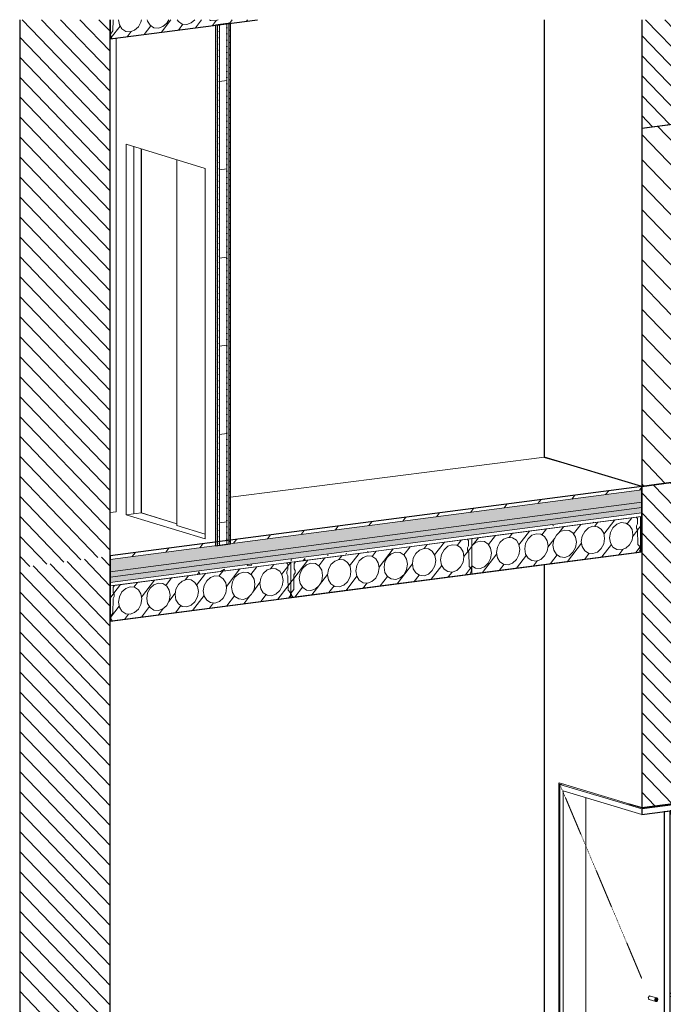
# Model space of a CAD drawing. Header units: millimetres. Extents: x -7937 to 93799, y -5691 to 12696.
# Tile 3 of 67: x -3502 to 71, y -1397 to 4071. Entities that reach past the tile are written whole.
import ezdxf

# ---------------------------------------------------------------- set-up
doc = ezdxf.new("R2010")
doc.units = ezdxf.units.MM
doc.linetypes.add('EST_Dash_1_1_', pattern=[2, 1, -1])
for name, color, linetype, lineweight in [('A-DOOR', 7, 'Continuous', 9), ('A-DOOR-FRAM', 7, 'Continuous', 25), ('A-FLOR-MCUT', 7, 'Continuous', 5)]:
    doc.layers.add(name, color=color, linetype=linetype, lineweight=lineweight)
for name, color, linetype, lineweight, true_color in [('A-FLOR', 7, 'Continuous', 9, 0x7f7f7f), ('A-FLOR-PATT', 7, 'Continuous', 9, 0x7f7f7f), ('A-WALL', 7, 'Continuous', 9, 0x7f7f7f), ('A-WALL-PATT', 7, 'Continuous', 9, 0x7f7f7f), ('I-WALL', 7, 'Continuous', 9, 0x7f7f7f), ('S-BEAM', 7, 'Continuous', 9, 0x7f7f7f)]:
    doc.layers.add(name, color=color, linetype=linetype, lineweight=lineweight, true_color=true_color)
pattern_1 = [(52.476, (-47678.174, 8089.318), (0.000476, 34.642252), [24.28, -24.28])]
pattern_2 = [(90, (1781.17, 1645.08), (-83.658, -10.947), [48.992, -48.992]), (270, (1823, 1699.54), (83.658, 10.947), [48.992, -48.992]), (7.455, (1839.73, 1726.23), (-8e-05, 97.9832), [4.219, -80.153]), (187.455, (1764.44, 1716.38), (8e-05, -97.9832), [4.219, -80.153]), (155.546, (1772.806, 1712.573), (-83.658, 87.03594), [9.19, -174.615]), (133.866, (1776.99, 1708.22), (-0.0003, -97.9832), [6.036, -114.687]), (106.468, (1781.172, 1694.07), (-0.00064, -97.98365), [14.755, -280.353]), (254.657, (1827.184, 1714.79), (0.00092, -97.98346), [15.808, -300.357]), (232.476, (1831.367, 1720.235), (0.0002, -97.983), [6.867, -130.481]), (215.621, (1839.733, 1726.23), (-83.6575, -108.9313), [10.291, -195.537]), (106.468, (1785.355, 1630.93), (-0.00064, -97.98365), [14.755, -280.353]), (133.866, (1789.54, 1626.58), (-0.0003, -97.9832), [6.036, -114.687]), (155.546, (1797.904, 1622.773), (-83.658, 87.03594), [9.19, -174.615]), (187.455, (1806.27, 1623.87), (8e-05, -97.9832), [8.437, -75.934]), (74.657, (1818.818, 1635.308), (0.00092, -97.98346), [15.808, -300.357]), (52.476, (1814.635, 1629.86), (0.0002, -97.983), [6.867, -130.481]), (35.621, (1806.27, 1623.867), (250.97326, 130.82635), [10.291, -195.537])]
pattern_3 = [(52.476, (-47678.174, 8089.32), (-47.32482, 49.23507), [])]

# ---------------------------------------------------------------- blocks, each defined once
blk = doc.blocks.new('Est_SU - SU-14-1000x2100 mm-4449633-KUNST 3D LÕIGE 01')
at = {"layer": 'A-DOOR', "linetype": 'EST_Dash_1_1_', "lineweight": 5, "true_color": 0x808080}
for points in [[(31.4, -1381.2), (35.4, -1380.2), (38.6, -1377.1), (39.8, -1375), (39.8, -1365.9), (37.1, -1362.7), (33.4, -1361.5), (29.4, -1362.6), (26.1, -1365.7), (25, -1367.8), (25, -1376.9), (27.6, -1380.1), (29.4, -1380.9)], [(151.8, -1365.5), (155.8, -1364.4), (159.1, -1361.3), (161, -1356.9), (159.1, -1348.3), (155.8, -1346.1), (151.8, -1346), (148.1, -1348.2), (145.4, -1352), (144.7, -1354.3), (146.6, -1362.9), (149.9, -1365.2)]]:
    blk.add_hatch(color=8, dxfattribs=at).paths.add_polyline_path(points, flags=0)
at = {"layer": 'A-DOOR', "color": 8, "linetype": 'EST_Dash_1_1_', "lineweight": 5, "true_color": 0x808080}
for p, q in [((-507, -166.5), (-48.8, -1252.2)), ((-48.8, -1504.6), (-483.8, -2223.3))]:
    blk.add_line(p, q, dxfattribs=at)
at = {"layer": 'A-DOOR'}
for p, q in [((-358.9, -250.2), (-358.9, -2206.7)), ((76.7, -328.9), (72.2, -327.6)), ((104, -323.4), (108.5, -324.8)), ((-358.9, -2206.7), (76.7, -2337.6))]:
    blk.add_line(p, q, dxfattribs=at)
at = {"layer": 'A-DOOR', "lineweight": 25}
for p, q in [((108.5, -324.8), (76.7, -328.9)), ((108.5, -2333.4), (108.5, -324.8)), ((76.7, -328.9), (76.7, -2337.6)), ((76.7, -2337.6), (108.5, -2333.4))]:
    blk.add_line(p, q, dxfattribs=at)
at = {"layer": 'A-DOOR', "lineweight": 5}
for p, q in [((35.3, -1361.8), (-0.9, -1350.9)), ((113.3, -1354.2), (150, -1365.2)), ((155.7, -1346), (119, -1335)), ((-6.7, -1370.1), (29.5, -1381))]:
    blk.add_line(p, q, dxfattribs=at)
for points in [[(-12.1, -1361.6, 0), (-11.8, -1359, 0), (-11, -1356.6, 0), (-9.7, -1354.4, 0), (-7.9, -1352.6, 0), (-5.9, -1351.3, 0), (-3.8, -1350.7, 0), (-1.6, -1350.8, 0)], [(-5.9, -1370.3, 0), (-7.9, -1369.6, 0), (-9.7, -1368.2, 0), (-11, -1366.4, 0), (-11.8, -1364.1, 0), (-12.1, -1361.6, 0)], [(40.8, -1370.3, 0), (40.5, -1368, 0), (39.8, -1365.9, 0), (38.6, -1364.1, 0), (37.1, -1362.7, 0), (35.4, -1361.8, 0), (33.4, -1361.5, 0), (31.4, -1361.8, 0), (29.4, -1362.6, 0), (27.6, -1363.9, 0), (26.1, -1365.7, 0), (25, -1367.8, 0), (24.3, -1370.1, 0), (24, -1372.5, 0)], [(108.5, -1341.8, 0), (108.9, -1340.6, 0), (110.2, -1338.4, 0), (112, -1336.6, 0), (114, -1335.4, 0), (116.1, -1334.8, 0), (118.3, -1334.8, 0)], [(114, -1354.3, 0), (112, -1353.6, 0), (110.2, -1352.3, 0), (108.9, -1350.4, 0)], [(161.2, -1354.5, 0), (161, -1352.2, 0), (160.3, -1350.1, 0), (159.1, -1348.3, 0), (157.6, -1346.9, 0), (155.8, -1346.1, 0), (153.9, -1345.8, 0), (151.8, -1346, 0), (149.9, -1346.8, 0), (148.1, -1348.2, 0), (146.6, -1349.9, 0), (145.4, -1352, 0), (144.7, -1354.3, 0), (144.5, -1356.7, 0)], [(144.5, -1356.7, 0), (144.7, -1359, 0), (145.4, -1361.1, 0), (146.6, -1362.9, 0), (148.1, -1364.3, 0), (149.9, -1365.2, 0)], [(150, -1365.2, 0), (151.8, -1365.5, 0), (153.9, -1365.2, 0), (155.8, -1364.4, 0), (157.6, -1363.1, 0), (159.1, -1361.3, 0), (160.3, -1359.2, 0), (161, -1356.9, 0), (161.2, -1354.5, 0)], [(24, -1372.5, 0), (24.3, -1374.8, 0), (25, -1376.9, 0), (26.1, -1378.7, 0), (27.6, -1380.1, 0), (29.4, -1380.9, 0)], [(29.5, -1381, 0), (31.4, -1381.2, 0), (33.4, -1381, 0), (35.4, -1380.2, 0), (37.1, -1378.8, 0), (38.6, -1377.1, 0), (39.8, -1375, 0), (40.5, -1372.7, 0), (40.8, -1370.3, 0)]]:
    blk.add_polyline3d(points, dxfattribs=at)
at = {"layer": 'A-DOOR-FRAM', "lineweight": 9}
for p, q in [((-502.6, -175.6), (-484.5, -173.2)), ((-502.6, -175.6), (-502.6, -2225.4)), ((-502.6, -175.6), (-48.8, -312)), ((-484.9, -2230.8), (-484.9, -212.3)), ((-48.8, -343.4), (-484.9, -212.3)), ((284.4, -260.6), (302.6, -266)), ((108.5, -340.7), (110.2, -341.2)), ((-484.9, -2230.8), (-502.6, -2225.4)), ((-341.9, -2211.8), (-484.9, -2230.8))]:
    blk.add_line(p, q, dxfattribs=at)
at = {"layer": 'A-DOOR-FRAM'}
for p, q in [((302.6, -266), (-48.8, -312)), ((302.6, -297.4), (302.6, -266)), ((-48.8, -343.4), (302.6, -297.4)), ((-48.8, -312), (-48.8, -343.4)), ((137, -319.1), (110.2, -322.6)), ((110.2, -322.6), (110.2, -341.2)), ((137, -337.7), (137, -319.1)), ((110.2, -341.2), (137, -337.7))]:
    blk.add_line(p, q, dxfattribs=at)
blk = doc.blocks.new('Hooldusluuk - HL-02-800x2100 mm-2700263-KUNST 3D LÕIGE 01')
at = {"layer": 'A-DOOR'}
for p, q in [((-2826.1, 3352.9), (-2826.1, 1332.2)), ((-2628.9, 3292.7), (-2628.9, 1262.4)), ((-2826.1, 1332.2), (-2628.9, 1272)), ((-2628.9, 1262.4), (-2472.5, 1214.7))]:
    blk.add_line(p, q, dxfattribs=at)
blk = doc.blocks.new('HCE200 - Olemasolev õõnespaneel H_200 mm-2817249-KUNST 3D LÕIGE 01')
at = {"layer": 'S-BEAM', "true_color": 0xcccccc}
h = blk.add_hatch(dxfattribs=at)
h.set_pattern_fill('FP_21', color=254, style=0, pattern_type=2)
h.set_pattern_definition(pattern_3)
h.paths.add_polyline_path([(-2999.9, 730.4), (-2989.1, 731.8), (-2996.7, 743.3), (-2998.2, 757.3), (-2984.5, 775.2), (-2983.3, 856.4), (-2976.8, 867.6), (-2976.6, 880.5), (-2982.7, 890.3), (-2982.3, 919.8), (-2974.8, 929.5), (-2999.9, 926.3), (-2999.9, 835.9)], flags=0)
h.paths.add_polyline_path([(-2006.8, 860.4), (-1996, 861.8), (-1996, 1057.6), (-2021.1, 1054.3), (-2013.6, 1046.5), (-2013.1, 1017.2), (-2019.3, 1005.7), (-2019, 992.9), (-2012.6, 983.4), (-2011.3, 902.5), (-1997.6, 888.3), (-1999.2, 873.8)], flags=0)
h = blk.add_hatch(dxfattribs=at)
h.set_pattern_fill('FP_21', color=254, style=0, pattern_type=2)
h.set_pattern_definition(pattern_3)
h.paths.add_polyline_path([(-2989.1, 731.8), (-2006.8, 860.4), (-1999.2, 873.8), (-1997.6, 888.3), (-2011.3, 902.5), (-2012.6, 983.4), (-2019, 992.9), (-2019.3, 1005.7), (-2013.1, 1017.2), (-2013.9, 1046.9), (-2021.2, 1054.4), (-2974.7, 929.7), (-2982.3, 919.8), (-2982.7, 890.3), (-2976.6, 880.5), (-2976.8, 867.6), (-2983.3, 856.4), (-2984.5, 775.2), (-2998.2, 757.3), (-2996.7, 743.3)], flags=0)
h.paths.add_polyline_path([(-2888.6, 769.5), (-2913.4, 772), (-2934.5, 785.7), (-2948.5, 808.5), (-2953.5, 836.9), (-2948.5, 866.6), (-2934.5, 893.1), (-2913.4, 912.3), (-2888.6, 921.3), (-2863.8, 918.8), (-2842.8, 905.1), (-2828.7, 882.3), (-2823.8, 853.9), (-2828.7, 824.2), (-2842.8, 797.7), (-2863.8, 778.5)], flags=0)
h.paths.add_polyline_path([(-2731.7, 790), (-2756.5, 792.5), (-2777.5, 806.2), (-2791.6, 829), (-2796.5, 857.4), (-2791.6, 887.2), (-2777.5, 913.6), (-2756.5, 932.8), (-2731.7, 941.9), (-2706.9, 939.3), (-2685.8, 925.6), (-2671.8, 902.8), (-2666.9, 874.4), (-2671.8, 844.7), (-2685.8, 818.2), (-2706.9, 799), (-2722.7, 793.3)], flags=0)
h.paths.add_polyline_path([(-2574.8, 810.5), (-2599.6, 813.1), (-2620.6, 826.8), (-2634.7, 849.6), (-2639.6, 878), (-2634.7, 907.7), (-2620.6, 934.2), (-2598.6, 953.7), (-2574.8, 962.4), (-2549.9, 959.9), (-2528.9, 946.2), (-2514.9, 923.4), (-2509.9, 895), (-2514.9, 865.2), (-2528.9, 838.8), (-2549.9, 819.6)], flags=0)
h.paths.add_polyline_path([(-2417.8, 831.1), (-2442.6, 833.6), (-2463.7, 847.3), (-2477.7, 870.1), (-2482.6, 898.5), (-2477.7, 928.2), (-2463.7, 954.7), (-2442.6, 973.9), (-2417.8, 982.9), (-2393, 980.4), (-2372, 966.7), (-2357.5, 941.4), (-2353, 915.5), (-2357.9, 885.8), (-2372, 859.3), (-2393, 840.1), (-2404.6, 835.9)], flags=0)
h.paths.add_polyline_path([(-2260.9, 851.6), (-2285.7, 854.1), (-2306.7, 867.8), (-2320.8, 890.6), (-2325.7, 919.1), (-2320.8, 948.8), (-2305.3, 976.5), (-2285.7, 994.5), (-2260.9, 1003.5), (-2236.1, 1000.9), (-2215, 987.2), (-2201, 964.4), (-2196, 936), (-2201, 906.2), (-2215, 879.8), (-2236.1, 860.6)], flags=0)
h.paths.add_polyline_path([(-2103.9, 872.1), (-2128.7, 874.7), (-2149.8, 888.4), (-2164.1, 912.6), (-2168.5, 941.4), (-2163.8, 969.3), (-2149.8, 995.8), (-2128.7, 1015), (-2102, 1023.8), (-2079.1, 1021.5), (-2058.1, 1007.8), (-2044, 985), (-2039.1, 956.6), (-2044, 926.9), (-2058.1, 900.4), (-2079.1, 881.2), (-2102, 872.8)], flags=0)
at = {"layer": 'S-BEAM', "color": 253, "true_color": 0x999999}
for p, q in [((-2021.2, 1054.4), (-2974.7, 929.7)), ((-1996, 1057.6), (-2021.1, 1054.3)), ((-2021.1, 1054.3), (-2013.6, 1046.5)), ((-2013.6, 1046.5), (-2021.1, 1054.3)), ((-2013.6, 1046.5), (-2013.1, 1017.2)), ((-2013.1, 1017.2), (-2013.6, 1046.5)), ((-1996, 861.8), (-1996, 1057.6)), ((-2974.8, 929.5), (-2999.9, 926.3)), ((-2974.7, 929.7), (-2982.3, 919.8)), ((-2982.3, 919.8), (-2974.8, 929.5)), ((-2012.6, 983.4), (-2011.3, 902.5)), ((-2011.3, 902.5), (-2012.6, 983.4)), ((-2999.9, 926.3), (-2999.9, 730.4)), ((-2982.7, 890.3), (-2982.3, 919.8)), ((-2982.3, 919.8), (-2982.7, 890.3)), ((-2011.3, 902.5), (-1997.6, 888.3)), ((-1997.6, 888.3), (-2011.3, 902.5)), ((-1997.6, 888.3), (-1999.2, 873.8)), ((-1999.2, 873.8), (-1997.6, 888.3)), ((-2989.1, 731.8), (-2006.8, 860.4)), ((-2984.5, 775.2), (-2983.3, 856.4)), ((-2983.3, 856.4), (-2984.5, 775.2)), ((-1999.2, 873.8), (-2006.8, 860.4)), ((-2006.8, 860.4), (-1999.2, 873.8)), ((-2006.8, 860.4), (-1996, 861.8)), ((-2998.2, 757.3), (-2984.5, 775.2)), ((-2984.5, 775.2), (-2998.2, 757.3)), ((-2999.9, 730.4), (-2989.1, 731.8)), ((-2996.7, 743.3), (-2998.2, 757.3)), ((-2998.2, 757.3), (-2996.7, 743.3)), ((-2989.1, 731.8), (-2996.7, 743.3)), ((-2996.7, 743.3), (-2989.1, 731.8))]:
    blk.add_line(p, q, dxfattribs=at)
for points in [[(-2325.7, 919.1, 0), (-2320.8, 948.8, 0), (-2306.7, 975.2, 0), (-2285.7, 994.5, 0), (-2260.9, 1003.5, 0), (-2236.1, 1000.9, 0), (-2215, 987.2, 0), (-2201, 964.4, 0), (-2196, 936, 0)], [(-2168.8, 939.6, 0), (-2163.8, 969.3, 0), (-2149.8, 995.8, 0), (-2128.7, 1015, 0), (-2103.9, 1024, 0), (-2079.1, 1021.5, 0), (-2058.1, 1007.8, 0), (-2044, 985, 0), (-2039.1, 956.6, 0)], [(-2013.1, 1017.2, 0), (-2019.3, 1005.7, 0), (-2019, 992.9, 0), (-2012.6, 983.4, 0)], [(-2012.6, 983.4, 0), (-2019, 992.9, 0), (-2019.3, 1005.7, 0), (-2013.1, 1017.2, 0)], [(-2796.5, 857.4, 0), (-2791.6, 887.2, 0), (-2777.5, 913.6, 0), (-2756.5, 932.8, 0), (-2731.7, 941.9, 0), (-2706.9, 939.3, 0), (-2685.8, 925.6, 0), (-2671.8, 902.8, 0), (-2666.9, 874.4, 0)], [(-2639.6, 878, 0), (-2634.7, 907.7, 0), (-2620.6, 934.2, 0), (-2599.6, 953.4, 0), (-2574.8, 962.4, 0), (-2549.9, 959.9, 0), (-2528.9, 946.2, 0), (-2514.9, 923.4, 0), (-2509.9, 895, 0)], [(-2482.6, 898.5, 0), (-2477.7, 928.2, 0), (-2463.7, 954.7, 0), (-2442.6, 973.9, 0), (-2417.8, 982.9, 0), (-2393, 980.4, 0), (-2372, 966.7, 0), (-2357.9, 943.9, 0), (-2353, 915.5, 0)], [(-2196, 936, 0), (-2201, 906.3, 0), (-2215, 879.8, 0), (-2236.1, 860.6, 0), (-2260.9, 851.6, 0), (-2285.7, 854.1, 0), (-2306.7, 867.8, 0), (-2320.8, 890.6, 0), (-2325.7, 919.1, 0)], [(-2039.1, 956.6, 0), (-2044, 926.9, 0), (-2058.1, 900.4, 0), (-2079.1, 881.2, 0), (-2103.9, 872.1, 0), (-2128.7, 874.7, 0), (-2149.8, 888.4, 0), (-2163.8, 911.2, 0), (-2168.8, 939.6, 0)], [(-2983.3, 856.4, 0), (-2976.8, 867.6, 0), (-2976.6, 880.5, 0), (-2982.7, 890.3, 0)], [(-2982.7, 890.3, 0), (-2976.6, 880.5, 0), (-2976.8, 867.6, 0), (-2983.3, 856.4, 0)], [(-2953.5, 836.9, 0), (-2948.5, 866.6, 0), (-2934.5, 893.1, 0), (-2913.4, 912.3, 0), (-2888.6, 921.3, 0), (-2863.8, 918.8, 0), (-2842.8, 905.1, 0), (-2828.7, 882.3, 0), (-2823.8, 853.9, 0)], [(-2509.9, 895, 0), (-2514.9, 865.2, 0), (-2528.9, 838.8, 0), (-2549.9, 819.6, 0), (-2574.8, 810.5, 0), (-2599.6, 813.1, 0), (-2620.6, 826.8, 0), (-2634.7, 849.6, 0), (-2639.6, 878, 0)], [(-2353, 915.5, 0), (-2357.9, 885.8, 0), (-2372, 859.3, 0), (-2393, 840.1, 0), (-2417.8, 831.1, 0), (-2442.6, 833.6, 0), (-2463.7, 847.3, 0), (-2477.7, 870.1, 0), (-2482.6, 898.5, 0)], [(-2823.8, 853.9, 0), (-2828.7, 824.2, 0), (-2842.8, 797.7, 0), (-2863.8, 778.5, 0), (-2888.6, 769.5, 0), (-2913.4, 772, 0), (-2934.5, 785.7, 0), (-2948.5, 808.5, 0), (-2953.5, 836.9, 0)], [(-2666.9, 874.4, 0), (-2671.8, 844.7, 0), (-2685.8, 818.2, 0), (-2706.9, 799, 0), (-2731.7, 790, 0), (-2756.5, 792.5, 0), (-2777.5, 806.2, 0), (-2791.6, 829, 0), (-2796.5, 857.4, 0)]]:
    blk.add_polyline3d(points, dxfattribs=at)
blk = doc.blocks.new('HCE200 - Olemasolev õõnespaneel H_200 mm-V5-KUNST 3D LÕIGE 01')
at = {"layer": 'S-BEAM', "true_color": 0xcccccc}
h = blk.add_hatch(dxfattribs=at)
h.set_pattern_fill('FP_21', color=254, style=0, pattern_type=2)
h.set_pattern_definition(pattern_3)
h.paths.add_polyline_path([(-1996, 861.8), (-1985.2, 863.2), (-1992.8, 874.7), (-1994.3, 888.7), (-1980.6, 906.5), (-1979.4, 987.8), (-1972.9, 999), (-1972.7, 1011.8), (-1978.8, 1021.7), (-1977.8, 1051.8), (-1970.9, 1060.9), (-1996, 1057.6), (-1996, 906.2)], flags=0)
h.paths.add_polyline_path([(-1002.9, 991.7), (-992.1, 993.1), (-992.1, 1189), (-1017.2, 1185.7), (-1009.7, 1177.9), (-1009.3, 1148.6), (-1015.4, 1137.1), (-1015.2, 1124.3), (-1008.7, 1114.8), (-1007.4, 1033.9), (-993.7, 1019.6), (-995.3, 1005.2)], flags=0)
h = blk.add_hatch(dxfattribs=at)
h.set_pattern_fill('FP_21', color=254, style=0, pattern_type=2)
h.set_pattern_definition(pattern_3)
h.paths.add_polyline_path([(-1985.2, 863.2), (-1002.9, 991.7), (-995.3, 1005.2), (-993.7, 1019.6), (-1007.4, 1033.9), (-1008.7, 1114.8), (-1015.2, 1124.3), (-1015.4, 1137.1), (-1009.3, 1148.6), (-1009.7, 1177.9), (-1017.3, 1185.8), (-1970.8, 1061), (-1978.4, 1051.1), (-1977.8, 1020.1), (-1972.7, 1011.7), (-1972.9, 999), (-1979.4, 987.8), (-1980.9, 906.2), (-1994.3, 888.7), (-1992.8, 874.7)], flags=0)
h.paths.add_polyline_path([(-1884.7, 900.8), (-1909.6, 903.4), (-1930.6, 917.1), (-1944.6, 939.9), (-1949.6, 968.3), (-1944.6, 998), (-1930.6, 1024.5), (-1909.6, 1043.7), (-1884.7, 1052.7), (-1859.9, 1050.2), (-1838.9, 1036.5), (-1824.5, 1011.7), (-1819.9, 985.2), (-1824.8, 955.5), (-1838.9, 929.1), (-1859.9, 909.9)], flags=0)
h.paths.add_polyline_path([(-1727.8, 921.4), (-1752.6, 923.9), (-1773.6, 937.6), (-1787.7, 960.4), (-1792.6, 988.8), (-1787.7, 1018.5), (-1771.6, 1046.9), (-1752.6, 1064.2), (-1727.8, 1073.2), (-1703, 1070.7), (-1682, 1057), (-1667.5, 1031.7), (-1663, 1005.8), (-1667.9, 976.1), (-1682, 949.6), (-1703, 930.4)], flags=0)
h.paths.add_polyline_path([(-1570.9, 941.9), (-1595.7, 944.4), (-1616.7, 958.1), (-1630.8, 980.9), (-1635.7, 1009.4), (-1630.8, 1039.1), (-1616.7, 1065.5), (-1595.7, 1084.7), (-1570.9, 1093.8), (-1546, 1091.2), (-1525, 1077.5), (-1511, 1054.7), (-1506, 1026.3), (-1511, 996.6), (-1525, 970.1), (-1546, 950.9)], flags=0)
h.paths.add_polyline_path([(-1413.9, 962.4), (-1438.7, 965), (-1459.8, 978.7), (-1473.8, 1001.5), (-1478.7, 1029.9), (-1473.8, 1059.6), (-1459.8, 1086.1), (-1438.7, 1105.3), (-1413.9, 1114.3), (-1389.1, 1111.8), (-1368.1, 1098.1), (-1354, 1075.3), (-1349.1, 1046.9), (-1354, 1017.1), (-1368.1, 990.7), (-1389.1, 971.5)], flags=0)
h.paths.add_polyline_path([(-1257, 983), (-1281.8, 985.5), (-1302.8, 999.2), (-1316.9, 1022), (-1321.8, 1050.4), (-1315.9, 1082), (-1302.8, 1106.6), (-1281.8, 1125.8), (-1257, 1134.8), (-1232.2, 1132.3), (-1210.3, 1117.2), (-1197.1, 1095.8), (-1192.1, 1067.4), (-1197.1, 1037.7), (-1211.1, 1011.2), (-1232.9, 991.7)], flags=0)
h.paths.add_polyline_path([(-1100, 1003.5), (-1124.8, 1006), (-1145.9, 1019.7), (-1159.9, 1042.5), (-1164.9, 1071), (-1159.9, 1100.7), (-1145.9, 1127.1), (-1124.8, 1146.4), (-1100, 1155.4), (-1074.5, 1152.4), (-1054.2, 1139.1), (-1040.1, 1116.3), (-1035.2, 1087.9), (-1040.1, 1058.2), (-1054.2, 1031.7), (-1075.2, 1012.5)], flags=0)
at = {"layer": 'S-BEAM', "color": 253, "true_color": 0x999999}
for p, q in [((-1017.3, 1185.8), (-1970.8, 1061)), ((-992.1, 1189), (-1017.2, 1185.7)), ((-1017.2, 1185.7), (-1009.7, 1177.9)), ((-1009.7, 1177.9), (-1017.2, 1185.7)), ((-1009.7, 1177.9), (-1009.3, 1148.6)), ((-1009.3, 1148.6), (-1009.7, 1177.9)), ((-992.1, 993.1), (-992.1, 1189)), ((-1008.7, 1114.8), (-1007.4, 1033.9)), ((-1007.4, 1033.9), (-1008.7, 1114.8)), ((-1970.9, 1060.9), (-1996, 1057.6)), ((-1996, 1057.6), (-1996, 861.8)), ((-1978.8, 1021.7), (-1978.4, 1051.1)), ((-1978.4, 1051.1), (-1978.8, 1021.7)), ((-1970.8, 1061), (-1978.4, 1051.1)), ((-1978.4, 1051.1), (-1970.9, 1060.9)), ((-1985.2, 863.2), (-1002.9, 991.7)), ((-1980.6, 906.5), (-1979.4, 987.8)), ((-1979.4, 987.8), (-1980.6, 906.5)), ((-1007.4, 1033.9), (-993.7, 1019.6)), ((-993.7, 1019.6), (-1007.4, 1033.9)), ((-995.3, 1005.2), (-1002.9, 991.7)), ((-1002.9, 991.7), (-995.3, 1005.2)), ((-1002.9, 991.7), (-992.1, 993.1)), ((-993.7, 1019.6), (-995.3, 1005.2)), ((-995.3, 1005.2), (-993.7, 1019.6)), ((-1994.3, 888.7), (-1980.6, 906.5)), ((-1980.6, 906.5), (-1994.3, 888.7)), ((-1992.8, 874.7), (-1994.3, 888.7)), ((-1994.3, 888.7), (-1992.8, 874.7)), ((-1996, 861.8), (-1985.2, 863.2)), ((-1985.2, 863.2), (-1992.8, 874.7)), ((-1992.8, 874.7), (-1985.2, 863.2))]:
    blk.add_line(p, q, dxfattribs=at)
for points in [[(-1164.9, 1071, 0), (-1159.9, 1100.7, 0), (-1145.9, 1127.1, 0), (-1124.8, 1146.4, 0), (-1100, 1155.4, 0), (-1075.2, 1152.8, 0), (-1054.2, 1139.1, 0), (-1040.1, 1116.3, 0), (-1035.2, 1087.9, 0)], [(-1009.3, 1148.6, 0), (-1015.4, 1137.1, 0), (-1015.2, 1124.3, 0), (-1008.7, 1114.8, 0)], [(-1008.7, 1114.8, 0), (-1015.2, 1124.3, 0), (-1015.4, 1137.1, 0), (-1009.3, 1148.6, 0)], [(-1635.7, 1009.4, 0), (-1630.8, 1039.1, 0), (-1616.7, 1065.5, 0), (-1595.7, 1084.7, 0), (-1570.9, 1093.8, 0), (-1546, 1091.2, 0), (-1525, 1077.5, 0), (-1511, 1054.7, 0), (-1506, 1026.3, 0)], [(-1478.7, 1029.9, 0), (-1473.8, 1059.6, 0), (-1459.8, 1086.1, 0), (-1438.7, 1105.3, 0), (-1413.9, 1114.3, 0), (-1389.1, 1111.8, 0), (-1368.1, 1098.1, 0), (-1354, 1075.3, 0), (-1349.1, 1046.9, 0)], [(-1321.8, 1050.4, 0), (-1316.9, 1080.1, 0), (-1302.8, 1106.6, 0), (-1281.8, 1125.8, 0), (-1257, 1134.8, 0), (-1232.2, 1132.3, 0), (-1211.1, 1118.6, 0), (-1197.1, 1095.8, 0), (-1192.1, 1067.4, 0)], [(-1949.6, 968.3, 0), (-1944.6, 998, 0), (-1930.6, 1024.5, 0), (-1909.6, 1043.7, 0), (-1884.7, 1052.7, 0), (-1859.9, 1050.2, 0), (-1838.9, 1036.5, 0), (-1824.8, 1013.7, 0), (-1819.9, 985.2, 0)], [(-1792.6, 988.8, 0), (-1787.7, 1018.5, 0), (-1773.6, 1045, 0), (-1752.6, 1064.2, 0), (-1727.8, 1073.2, 0), (-1703, 1070.7, 0), (-1682, 1057, 0), (-1667.9, 1034.2, 0), (-1663, 1005.8, 0)], [(-1349.1, 1046.9, 0), (-1354, 1017.1, 0), (-1368.1, 990.7, 0), (-1389.1, 971.5, 0), (-1413.9, 962.4, 0), (-1438.7, 965, 0), (-1459.8, 978.7, 0), (-1473.8, 1001.5, 0), (-1478.7, 1029.9, 0)], [(-1192.1, 1067.4, 0), (-1197.1, 1037.7, 0), (-1211.1, 1011.2, 0), (-1232.2, 992, 0), (-1257, 983, 0), (-1281.8, 985.5, 0), (-1302.8, 999.2, 0), (-1316.9, 1022, 0), (-1321.8, 1050.4, 0)], [(-1035.2, 1087.9, 0), (-1040.1, 1058.2, 0), (-1054.2, 1031.7, 0), (-1075.2, 1012.5, 0), (-1100, 1003.5, 0), (-1124.8, 1006, 0), (-1145.9, 1019.7, 0), (-1159.9, 1042.5, 0), (-1164.9, 1071, 0)], [(-1979.4, 987.8, 0), (-1972.9, 999, 0), (-1972.7, 1011.8, 0), (-1978.8, 1021.7, 0)], [(-1978.8, 1021.7, 0), (-1972.7, 1011.8, 0), (-1972.9, 999, 0), (-1979.4, 987.8, 0)], [(-1819.9, 985.2, 0), (-1824.8, 955.5, 0), (-1838.9, 929.1, 0), (-1859.9, 909.9, 0), (-1884.7, 900.8, 0), (-1909.6, 903.4, 0), (-1930.6, 917.1, 0), (-1944.6, 939.9, 0), (-1949.6, 968.3, 0)], [(-1663, 1005.8, 0), (-1667.9, 976.1, 0), (-1682, 949.6, 0), (-1703, 930.4, 0), (-1727.8, 921.4, 0), (-1752.6, 923.9, 0), (-1773.6, 937.6, 0), (-1787.7, 960.4, 0), (-1792.6, 988.8, 0)], [(-1506, 1026.3, 0), (-1511, 996.6, 0), (-1525, 970.1, 0), (-1546, 950.9, 0), (-1570.9, 941.9, 0), (-1595.7, 944.4, 0), (-1616.7, 958.1, 0), (-1630.8, 980.9, 0), (-1635.7, 1009.4, 0)]]:
    blk.add_polyline3d(points, dxfattribs=at)
blk = doc.blocks.new('HCE200 - Olemasolev õõnespaneel H_200 mm-6922143-KUNST 3D LÕIGE 01')
at = {"layer": 'S-BEAM', "true_color": 0xcccccc}
h = blk.add_hatch(dxfattribs=at)
h.set_pattern_fill('FP_21', color=254, style=0, pattern_type=2)
h.set_pattern_definition(pattern_3)
h.paths.add_polyline_path([(-992.1, 993.1), (-65.3, 1114.4), (-57.7, 1127.9), (-56.1, 1142.3), (-69.8, 1156.6), (-71.1, 1237.5), (-77.6, 1247), (-77.8, 1259.8), (-71.7, 1271.2), (-72.1, 1300.6), (-79.7, 1308.5), (-992.1, 1189.1), (-991.8, 1148.6), (-971, 1166.9), (-946.3, 1175.5), (-921.8, 1172.6), (-901, 1158.8), (-887.2, 1136.1), (-882.3, 1107.9), (-887.2, 1078.5), (-901, 1052.1), (-921.8, 1032.9), (-946.3, 1023.6), (-971, 1025.7), (-992.1, 1038.8), (-992.1, 1011.7)], flags=0)
h.paths.add_polyline_path([(-790.2, 1044), (-815.4, 1046.9), (-836, 1060.3), (-850.1, 1083.1), (-855, 1111.5), (-850.1, 1141.2), (-836, 1167.7), (-813.3, 1187.5), (-790.2, 1195.9), (-765.4, 1193.4), (-744.4, 1179.7), (-730.3, 1156.9), (-725.4, 1128.5), (-730.3, 1098.8), (-744.4, 1072.3), (-765.4, 1053.1), (-782.5, 1046.9)], flags=0)
h.paths.add_polyline_path([(-633.3, 1064.6), (-658.1, 1067.1), (-679.1, 1080.8), (-693.2, 1103.6), (-698.1, 1132), (-693.2, 1161.7), (-679.1, 1188.2), (-658.1, 1207.4), (-633.3, 1216.5), (-608.4, 1213.9), (-587.4, 1200.2), (-573.4, 1177.4), (-568.4, 1149), (-574.5, 1117.2), (-587.4, 1092.8), (-608.4, 1073.6), (-612.2, 1072.3)], flags=0)
h.paths.add_polyline_path([(-476.3, 1085.1), (-501.1, 1087.7), (-522.2, 1101.4), (-536.2, 1124.2), (-541.2, 1152.6), (-536.2, 1182.3), (-522.2, 1208.8), (-501.1, 1228), (-476.3, 1237), (-451.5, 1234.5), (-430.5, 1220.8), (-416.4, 1198), (-411.5, 1169.5), (-416.4, 1139.8), (-430.5, 1113.4), (-451.5, 1094.1)], flags=0)
h.paths.add_polyline_path([(-319.4, 1105.7), (-344.2, 1108.2), (-365.2, 1121.9), (-379.3, 1144.7), (-384.2, 1173.1), (-379.3, 1202.8), (-363.9, 1230.5), (-344.2, 1248.5), (-319.4, 1257.5), (-294.6, 1255), (-273.5, 1241.3), (-259.5, 1218.5), (-255, 1187.5), (-259.5, 1160.4), (-273.5, 1133.9), (-294.6, 1114.7)], flags=0)
h.paths.add_polyline_path([(-162.4, 1126.2), (-187.2, 1128.7), (-208.3, 1142.4), (-222.3, 1165.2), (-227.3, 1193.6), (-222.3, 1223.4), (-208.3, 1249.8), (-187.2, 1269), (-162.4, 1278.1), (-137.6, 1275.5), (-115.6, 1260.2), (-102.5, 1239), (-97.6, 1210.6), (-102.5, 1180.9), (-116.6, 1154.4), (-137.6, 1135.2)], flags=0)
h = blk.add_hatch(dxfattribs=at)
h.set_pattern_fill('FP_21', color=254, style=0, pattern_type=2)
h.set_pattern_definition(pattern_3)
h.paths.add_polyline_path([(-65.3, 1114.4), (-54.5, 1115.8), (-54.5, 1311.7), (-79.6, 1308.4), (-72.1, 1300.6), (-71.7, 1271.2), (-77.7, 1257.8), (-77.6, 1247), (-71.1, 1237.5), (-69.8, 1156.6), (-56.1, 1142.3), (-57.7, 1127.9), (-63.7, 1117.2)], flags=0)
at = {"layer": 'S-BEAM', "color": 253, "true_color": 0x999999}
for p, q in [((-79.7, 1308.5), (-992.1, 1189.1)), ((-54.5, 1311.7), (-79.6, 1308.4)), ((-79.6, 1308.4), (-72.1, 1300.6)), ((-72.1, 1300.6), (-79.6, 1308.4)), ((-72.1, 1300.6), (-71.7, 1271.2)), ((-71.7, 1271.2), (-72.1, 1300.6)), ((-54.5, 1115.8), (-54.5, 1311.7)), ((-71.1, 1237.5), (-69.8, 1156.6)), ((-69.8, 1156.6), (-71.1, 1237.5)), ((-992.1, 1189.1), (-992.1, 1148.3)), ((-69.8, 1156.6), (-56.1, 1142.3)), ((-56.1, 1142.3), (-69.8, 1156.6)), ((-992.1, 993.1), (-65.3, 1114.4)), ((-57.7, 1127.9), (-65.3, 1114.4)), ((-65.3, 1114.4), (-57.7, 1127.9)), ((-65.3, 1114.4), (-54.5, 1115.8)), ((-56.1, 1142.3), (-57.7, 1127.9)), ((-57.7, 1127.9), (-56.1, 1142.3)), ((-992.1, 1038.8), (-992.1, 993.1))]:
    blk.add_line(p, q, dxfattribs=at)
for points in [[(-227.3, 1193.6, 0), (-222.3, 1223.4, 0), (-208.3, 1249.8, 0), (-187.2, 1269, 0), (-162.4, 1278.1, 0), (-137.6, 1275.5, 0), (-116.6, 1261.8, 0), (-102.5, 1239, 0), (-97.6, 1210.6, 0)], [(-71.7, 1271.2, 0), (-77.8, 1259.8, 0), (-77.6, 1247, 0), (-71.1, 1237.5, 0)], [(-71.1, 1237.5, 0), (-77.6, 1247, 0), (-77.8, 1259.8, 0), (-71.7, 1271.2, 0)], [(-698.1, 1132, 0), (-693.2, 1161.7, 0), (-679.1, 1188.2, 0), (-658.1, 1207.4, 0), (-633.3, 1216.5, 0), (-608.4, 1213.9, 0), (-587.4, 1200.2, 0), (-573.4, 1177.4, 0), (-568.4, 1149, 0)], [(-541.2, 1152.6, 0), (-536.2, 1182.3, 0), (-522.2, 1208.8, 0), (-501.1, 1228, 0), (-476.3, 1237, 0), (-451.5, 1234.5, 0), (-430.5, 1220.8, 0), (-416.4, 1198, 0), (-411.5, 1169.5, 0)], [(-384.2, 1173.1, 0), (-379.3, 1202.8, 0), (-365.2, 1229.3, 0), (-344.2, 1248.5, 0), (-319.4, 1257.5, 0), (-294.6, 1255, 0), (-273.5, 1241.3, 0), (-259.5, 1218.5, 0), (-254.5, 1190.1, 0)], [(-97.6, 1210.6, 0), (-102.5, 1180.9, 0), (-116.6, 1154.4, 0), (-137.6, 1135.2, 0), (-162.4, 1126.2, 0), (-187.2, 1128.7, 0), (-208.3, 1142.4, 0), (-222.3, 1165.2, 0), (-227.3, 1193.6, 0)], [(-992.1, 1148.3, 0), (-971, 1166.9, 0), (-946.3, 1175.5, 0), (-921.8, 1172.6, 0), (-901, 1158.8, 0), (-887.2, 1136.1, 0), (-882.3, 1107.9, 0)], [(-855, 1111.5, 0), (-850.1, 1141.2, 0), (-836, 1167.7, 0), (-815, 1186.9, 0), (-790.2, 1195.9, 0), (-765.4, 1193.4, 0), (-744.4, 1179.7, 0), (-730.3, 1156.9, 0), (-725.4, 1128.5, 0)], [(-568.4, 1149, 0), (-573.4, 1119.3, 0), (-587.4, 1092.8, 0), (-608.4, 1073.6, 0), (-633.3, 1064.6, 0), (-658.1, 1067.1, 0), (-679.1, 1080.8, 0), (-693.2, 1103.6, 0), (-698.1, 1132, 0)], [(-411.5, 1169.5, 0), (-416.4, 1139.8, 0), (-430.5, 1113.4, 0), (-451.5, 1094.1, 0), (-476.3, 1085.1, 0), (-501.1, 1087.7, 0), (-522.2, 1101.4, 0), (-536.2, 1124.2, 0), (-541.2, 1152.6, 0)], [(-254.5, 1190.1, 0), (-259.5, 1160.4, 0), (-273.5, 1133.9, 0), (-294.6, 1114.7, 0), (-319.4, 1105.7, 0), (-344.2, 1108.2, 0), (-365.2, 1121.9, 0), (-379.3, 1144.7, 0), (-384.2, 1173.1, 0)], [(-882.3, 1107.9, 0), (-887.2, 1078.5, 0), (-901, 1052.1, 0), (-921.8, 1032.9, 0), (-946.3, 1023.6, 0), (-971, 1025.7, 0), (-992.1, 1038.8, 0)], [(-725.4, 1128.5, 0), (-730.3, 1098.8, 0), (-744.4, 1072.3, 0), (-765.4, 1053.1, 0), (-790.2, 1044, 0), (-815, 1046.6, 0), (-836, 1060.3, 0), (-850.1, 1083.1, 0), (-855, 1111.5, 0)]]:
    blk.add_polyline3d(points, dxfattribs=at)
blk = doc.blocks.new('HCE200 - Olemasolev õõnespaneel H_200 mm-V7-KUNST 3D LÕIGE 01')
at = {"layer": 'S-BEAM', "true_color": 0xcccccc}
h = blk.add_hatch(dxfattribs=at)
h.set_pattern_fill('FP_21', color=254, style=0, pattern_type=2)
h.set_pattern_definition(pattern_3)
h.paths.add_polyline_path([(-2999.9, 3963.9), (-2989.1, 3965.3), (-2996.7, 3976.7), (-2998.2, 3990.8), (-2984.5, 4008.6), (-2983.6, 4070.8), (-2999.9, 4070.8)], flags=0)
h = blk.add_hatch(dxfattribs=at)
h.set_pattern_fill('FP_21', color=254, style=0, pattern_type=2)
h.set_pattern_definition(pattern_3)
h.paths.add_polyline_path([(-2989.1, 3965.3), (-2182.4, 4070.8), (-2400.5, 4070.8), (-2417.8, 4064.5), (-2442.6, 4067.1), (-2448.4, 4070.8), (-2530.4, 4070.8), (-2549.9, 4053), (-2574.8, 4044), (-2599.6, 4046.5), (-2620.6, 4060.2), (-2627.1, 4070.8), (-2675.7, 4070.8), (-2685.8, 4051.7), (-2706.9, 4032.5), (-2731.7, 4023.4), (-2756.5, 4026), (-2777.5, 4039.7), (-2791.6, 4062.5), (-2793, 4070.8), (-2826.5, 4070.8), (-2828.7, 4057.6), (-2842.8, 4031.1), (-2863.8, 4011.9), (-2888.6, 4002.9), (-2913.4, 4005.4), (-2934.5, 4019.2), (-2948.5, 4041.9), (-2954.2, 4070.8), (-2983.6, 4070.8), (-2984.5, 4008.6), (-2998.2, 3990.8), (-2996.7, 3976.7)], flags=0)
at = {"layer": 'S-BEAM', "color": 253, "true_color": 0x999999}
for p, q in [((-2999.9, 4070.8), (-2999.9, 3963.9)), ((-2989.1, 3965.3), (-2182.4, 4070.8)), ((-2984.5, 4008.6), (-2983.6, 4070.8)), ((-2983.6, 4070.8), (-2984.5, 4008.6)), ((-2953.5, 4070.4), (-2953.5, 4070.9)), ((-2998.2, 3990.8), (-2984.5, 4008.6)), ((-2984.5, 4008.6), (-2998.2, 3990.8)), ((-2999.9, 3963.9), (-2989.1, 3965.3)), ((-2996.7, 3976.7), (-2998.2, 3990.8)), ((-2998.2, 3990.8), (-2996.7, 3976.7)), ((-2989.1, 3965.3), (-2996.7, 3976.7)), ((-2996.7, 3976.7), (-2989.1, 3965.3))]:
    blk.add_line(p, q, dxfattribs=at)
for points in [[(-2825.4, 4070.4, 0), (-2828.7, 4057.6, 0), (-2842.8, 4031.1, 0), (-2863.8, 4011.9, 0), (-2888.6, 4002.9, 0), (-2913.4, 4005.4, 0), (-2934.5, 4019.2, 0), (-2948.5, 4041.9, 0), (-2953.5, 4070.4, 0)], [(-2674.8, 4070.4, 0), (-2685.8, 4051.7, 0), (-2706.9, 4032.5, 0), (-2731.7, 4023.4, 0), (-2756.5, 4026, 0), (-2777.5, 4039.7, 0), (-2791.6, 4062.5, 0), (-2794, 4070.3, 0)], [(-2530.2, 4070.6, 0), (-2549.9, 4053, 0), (-2574.8, 4044, 0), (-2599.6, 4046.5, 0), (-2620.6, 4060.2, 0), (-2628.1, 4069.9, 0)], [(-2400.2, 4069.7, 0), (-2417.8, 4064.5, 0), (-2442.6, 4067.1, 0), (-2448.9, 4069.8, 0)]]:
    blk.add_polyline3d(points, dxfattribs=at)

msp = doc.modelspace()

# ---------------------------------------------------------------- hatches: boundary and pattern name
at = {"layer": 'A-FLOR-PATT', "lineweight": 5}
h = msp.add_hatch(dxfattribs=at)
h.set_pattern_fill('FP_14', style=0, pattern_type=2)
h.set_pattern_definition([(52.476, (-47678.17, 8089.32), (-93.90897, 97.70083), [])])
h.paths.add_polyline_path([(-2999.9, 1073.3), (-48.4, 1459.6), (-48.4, 1479.2), (-2999.9, 1092.9)], flags=0)
h.paths.add_polyline_path([(302.6, 1505.5), (3408.3, 1911.9), (3408.3, 1931.5), (302.6, 1525.1)], flags=0)
h = msp.add_hatch(dxfattribs=at)
h.set_pattern_fill('FP_11', style=0, pattern_type=2)
h.set_pattern_definition(pattern_1)
h.paths.add_polyline_path([(-2999.9, 1004.8), (-48.4, 1391), (-48.4, 1459.6), (-2999.9, 1073.3), (-2999.9, 1011.7)], flags=0)
h.paths.add_polyline_path([(302.6, 1436.9), (3408.3, 1843.3), (3408.3, 1911.9), (302.6, 1505.5), (302.6, 1468.8)], flags=0)
h = msp.add_hatch(dxfattribs=at)
h.set_pattern_fill('FP_18', angle=90, style=0, pattern_type=2)
h.set_pattern_definition(pattern_2)
h.paths.add_polyline_path([(-2999.9, 975.4), (-48.4, 1361.6), (-48.4, 1391), (-2999.9, 1004.8), (-2999.9, 976.5)], flags=0)
h.paths.add_polyline_path([(302.6, 1407.5), (3408.3, 1813.9), (3408.3, 1843.3), (302.6, 1436.9), (302.6, 1433.6)], flags=0)
h = msp.add_hatch(dxfattribs=at)
h.set_pattern_fill('FP_18', angle=90, style=0, pattern_type=2)
h.set_pattern_definition(pattern_2)
h.paths.add_polyline_path([(-2999.9, 946), (-48.4, 1332.2), (-48.4, 1361.6), (-2999.9, 975.4)], flags=0)
h.paths.add_polyline_path([(302.6, 1378.1), (3408.3, 1784.5), (3408.3, 1813.9), (302.6, 1407.5), (302.6, 1398.5)], flags=0)
h = msp.add_hatch(dxfattribs=at)
h.set_pattern_fill('FP_15', style=0, pattern_type=2)
h.set_pattern_definition([(56.774, (-47678.17, 8089.32), (300.0229, 8.5134), [36.802, -404.827]), (1.626, (-47678.17, 8089.3), (-58.0395, 360.9164), [25.012, -275.132]), (99.135, (-47653.17, 8090.03), (241.9869, 369.4306), [30.463, -335.091]), (53.502, (-47678.17, 8187.3), (446.4158, -22.6773), [54.775, -602.53]), (95.746, (-47640.97, 8185.4), (390.9657, 528.391), [46.155, -507.699]), (357.092, (-47678.2, 8187.3), (390.962, 528.394), [37.249, -409.743]), (30.133, (-47636.35, 8168.28), (249.6807, -164.5777), [33.864, -372.509]), (326.609, (-47636.35, 8168.28), (101.776, 368.5807), [24.92, -274.122]), (74.563, (-47615.54, 8154.56), (351.4584, 203.9988), [31.865, -350.51]), (45.835, (-47678.17, 8089.32), (5.08542, 163.7556), [6.388, -304.16, 6.388, -312.733, -315.549]), (45.835, (-47678.17, 8089.32), (5.08542, 163.7556), [-629.668, 6.388, -309.161]), (15.91, (-47678.17, 8089.32), (110.03995, 207.6274), [5.783, -158.947, 5.783, -268.911, -108.886]), (15.91, (-47678.17, 8089.32), (110.03995, 207.6274), [-439.424, 5.783, -103.103]), (328.396, (-47771.45, 8077.11), (223.2929, 18.16904), [5.555, -97.999, 5.555, -317.533, -428.713]), (328.396, (-47771.45, 8077.11), (223.2929, 18.16904), [-426.642, 5.555, -423.158]), (316.699, (-47813.28, 8071.64), (243.9411, 80.9642), [5.683, -132.039, 5.683, -525.288]), (316.699, (-47813.28, 8071.64), (243.9411, 80.9642), [-143.405, -213.825, 5.683, -305.781])])
h.paths.add_polyline_path([(-2999.9, 926.4), (-48.4, 1312.6), (-48.4, 1332.2), (-2999.9, 946), (-2999.9, 941.4)], flags=0)
h.paths.add_polyline_path([(302.6, 1358.5), (3065.3, 1720), (3065.3, 1729.8), (3408.3, 1774.7), (3408.3, 1784.5), (302.6, 1378.1), (302.6, 1363.3)], flags=0)
at = {"layer": 'A-WALL-PATT', "lineweight": 5, "true_color": 0xcccccc}
h = msp.add_hatch(dxfattribs=at)
h.set_pattern_fill('FP_4', color=254, angle=-136.1338, style=0, pattern_type=2)
h.set_pattern_definition([(313.866, (-3501.835, 2643.99), (47.324, 61.62), [])])
h.paths.add_polyline_path([(-3501.8, 1027.3), (-2999.9, 1092.9), (-2999.9, 4070.8), (-3501.8, 4070.8), (-3501.8, 1046.9)], flags=0)
at = {"layer": 'A-WALL-PATT', "lineweight": 5, "true_color": 0x808080}
h = msp.add_hatch(dxfattribs=at)
h.set_pattern_fill('FP_12', color=8, style=0, pattern_type=2)
h.set_pattern_definition([(7.455, (-47678.17, 8089.3), (-0.0004, 489.916), []), (90, (-47678.17, 8089.3), (-418.29, -54.735), [])])
h.paths.add_polyline_path([(-2393.3, 1152.7), (-2351.5, 1158.2), (-2351.5, 4048.7), (-2393.3, 4043.2), (-2393.3, 1187.5)], flags=0)
at = {"layer": 'A-WALL-PATT', "lineweight": 5}
h = msp.add_hatch(dxfattribs=at)
h.set_pattern_fill('FP_11', style=0, pattern_type=2)
h.set_pattern_definition(pattern_1)
h.paths.add_polyline_path([(-2351.5, 1158.2), (-2341, 1159.6), (-2341, 4050.1), (-2351.5, 4048.7), (-2351.5, 1187.5)], flags=0)
h = msp.add_hatch(dxfattribs=at)
h.set_pattern_fill('FP_11', style=0, pattern_type=2)
h.set_pattern_definition(pattern_1)
h.paths.add_polyline_path([(-2341, 1159.6), (-2330.6, 1160.9), (-2330.6, 4051.4), (-2341, 4050.1), (-2341, 1187.5)], flags=0)
at = {"layer": 'A-WALL-PATT', "lineweight": 5, "true_color": 0xcccccc}
h = msp.add_hatch(dxfattribs=at)
h.set_pattern_fill('FP_10', color=254, angle=-136.1338, style=0, pattern_type=2)
h.set_pattern_definition([(313.866, (-48.764, 3095.835), (47.324, 61.62), [])])
h.paths.add_polyline_path([(-48.8, 3468.2), (302.6, 3514.2), (302.6, 4070.8), (-48.8, 4070.8), (-48.8, 3508.2)], flags=0)
at = {"layer": 'A-WALL-PATT', "lineweight": 5}
h = msp.add_hatch(dxfattribs=at)
h.set_pattern_fill('FP_11', style=0, pattern_type=2)
h.set_pattern_definition(pattern_1)
h.paths.add_polyline_path([(-2414.2, 1150), (-2403.8, 1152.4), (-2403.8, 4041.9), (-2414.2, 4040.5), (-2414.2, 1152.4)], flags=0)
h = msp.add_hatch(dxfattribs=at)
h.set_pattern_fill('FP_11', style=0, pattern_type=2)
h.set_pattern_definition(pattern_1)
h.paths.add_polyline_path([(-2403.8, 1151.4), (-2393.3, 1152.7), (-2393.3, 4043.2), (-2403.8, 4041.9), (-2403.8, 1152.4)], flags=0)
at = {"layer": 'A-WALL-PATT', "lineweight": 5, "true_color": 0xcccccc}
h = msp.add_hatch(dxfattribs=at)
h.set_pattern_fill('FP_3', color=254, angle=-136.1338, style=0, pattern_type=2)
h.set_pattern_definition([(313.866, (-48.76, -441.36), (47.324, 61.62), [])])
h.paths.add_polyline_path([(-48.8, -304.2), (302.6, -258.2), (302.6, 1525.1), (-48.8, 1479.1), (-48.8, -148.7)], flags=0)
h = msp.add_hatch(dxfattribs=at)
h.set_pattern_fill('FP_2', color=254, angle=223.8662, style=0, pattern_type=2)
h.set_pattern_definition([(133.866, (-2999.89, -626.66), (-47.324, -61.62), [])])
h.paths.add_polyline_path([(-3501.8, -2411.9), (-2999.9, -2346.3), (-2999.9, 1092.9), (-3501.8, 1027.3), (-3501.8, -2117.7)], flags=0)
at = {"layer": 'I-WALL', "true_color": 0xc0c0c0}
h = msp.add_hatch(dxfattribs=at)
h.set_pattern_fill('FP_17', color=9, style=0, pattern_type=2)
h.set_pattern_definition([(313.866, (-47678.17, 8089.32), (59.15527, 77.02491), [])])
h.paths.add_polyline_path([(-48.8, 1479.1), (302.6, 1525.1), (302.6, 3514.2), (-48.8, 3468.2), (-48.8, 1539.1)], flags=0)

# ---------------------------------------------------------------- linework, layer by layer
at = {"layer": 'A-FLOR', "color": 7, "lineweight": 25}
for p, q in [((-2999.9, 3963.9), (-2182.4, 4070.8)), ((-2999.9, 4070.8), (-2999.9, 3963.9)), ((-48.4, 1479.2), (-2999.9, 1092.9)), ((-48.4, 1116.6), (-48.4, 1479.2)), ((-2999.9, 730.4), (-48.4, 1116.6)), ((-2999.9, 1092.9), (-2999.9, 730.4))]:
    msp.add_line(p, q, dxfattribs=at)
at = {"layer": 'A-FLOR', "color": 7, "lineweight": 5}
for p, q in [((-589, 1641.7), (-2330.6, 1419)), ((-2965.7, 1337.9), (-2999.9, 1333.5))]:
    msp.add_line(p, q, dxfattribs=at)
at = {"layer": 'A-FLOR-MCUT'}
for p, q in [((-48.4, 1459.6), (-2999.9, 1073.3)), ((-48.4, 1391), (-2999.9, 1004.8)), ((-48.4, 1361.6), (-2999.9, 975.4)), ((-48.4, 1332.2), (-2999.9, 946)), ((-48.4, 1312.6), (-2999.9, 926.4))]:
    msp.add_line(p, q, dxfattribs=at)
at = {"layer": 'A-WALL', "color": 252, "lineweight": 25, "true_color": 0x989898}
for p, q in [((-3501.8, 4070.8), (-3501.8, 1027.3)), ((-3501.8, 1027.3), (-3501.8, -2411.9))]:
    msp.add_line(p, q, dxfattribs=at)
at = {"layer": 'A-WALL', "color": 253, "lineweight": 25, "true_color": 0x999999}
for p, q in [((-2999.9, 1092.9), (-2999.9, 4070.8)), ((-2999.9, -2346.3), (-2999.9, 1092.9))]:
    msp.add_line(p, q, dxfattribs=at)
at = {"layer": 'A-WALL', "color": 7, "lineweight": 5}
for p, q in [((-2351.5, 1158.2), (-2351.5, 4048.7)), ((-2341, 1159.6), (-2341, 4050.1)), ((-2403.8, 1151.4), (-2403.8, 4041.9)), ((-2393.3, 1152.7), (-2393.3, 4043.2))]:
    msp.add_line(p, q, dxfattribs=at)
at = {"layer": 'I-WALL', "color": 7, "lineweight": 25}
for p, q in [((-2330.6, 4051.4), (-2414.2, 4040.5)), ((-2330.6, 1160.9), (-2330.6, 4051.4)), ((-2414.2, 4040.5), (-2414.2, 1150)), ((-2414.2, 1150), (-2330.6, 1160.9))]:
    msp.add_line(p, q, dxfattribs=at)
at = {"layer": 'I-WALL', "color": 252, "lineweight": 25, "true_color": 0x989898}
for p, q in [((-589.5, 4070.8), (-589.5, 1641.6)), ((-48.8, 3468.2), (302.6, 3514.2)), ((-48.8, 1479.1), (-589.5, 1641.6)), ((-589.5, 1641.6), (-506, 1616.5)), ((-589.5, 1045.8), (-589.5, -2199.3)), ((-507, -1685.2), (-507, -166.5)), ((-119.4, -282.9), (-48.8, -304.2))]:
    msp.add_line(p, q, dxfattribs=at)
at = {"layer": 'I-WALL', "color": 253, "lineweight": 25, "true_color": 0x999999}
for p, q in [((-48.8, 4070.8), (-48.8, 3468.2)), ((302.6, 1525.1), (-48.8, 1479.1)), ((-48.8, 1479.1), (-48.8, -304.2)), ((-48.8, -304.2), (302.6, -258.2))]:
    msp.add_line(p, q, dxfattribs=at)
at = {"layer": 'I-WALL', "color": 7, "lineweight": 5}
for p, q in [((-2965.7, 3968.3), (-2965.7, 1337.9)), ((302.6, 3514.2), (-48.8, 3468.2)), ((-2910.8, 1321.1), (-2910.8, 3378.7)), ((-2910.8, 3378.7), (-2472.5, 3245)), ((-2869, 1326.6), (-2869, 3366)), ((-2827.1, 3353.2), (-2827.1, 1332)), ((-2472.5, 3245), (-2472.5, 1187.4)), ((-506, 1616.5), (-48.8, 1479.1)), ((-2910.8, 1321.1), (-2827.1, 1332)), ((-2472.5, 1187.4), (-2910.8, 1321.1)), ((-2827.1, 1332), (-2628.9, 1271.6)), ((-507, -166.5), (-119.4, -282.9))]:
    msp.add_line(p, q, dxfattribs=at)
at = {"layer": 'I-WALL', "color": 9, "lineweight": 25, "true_color": 0xc0c0c0}
for p, q in [((-48.8, 3468.2), (-48.8, 1479.1)), ((-48.8, 1479.1), (302.6, 1525.1))]:
    msp.add_line(p, q, dxfattribs=at)

# ---------------------------------------------------------------- block references
at = {"layer": 'A-DOOR', "lineweight": 5}
msp.add_blockref('Hooldusluuk - HL-02-800x2100 mm-2700263-KUNST 3D LÕIGE 01', (0, 0), dxfattribs=at)
at = {"layer": 'A-DOOR', "color": 8, "linetype": 'EST_Dash_1_1_', "lineweight": 5, "true_color": 0x808080}
msp.add_blockref('Est_SU - SU-14-1000x2100 mm-4449633-KUNST 3D LÕIGE 01', (0, 0), dxfattribs=at)
at = {"layer": 'S-BEAM', "color": 252, "lineweight": 25, "true_color": 0x989898}
for name in ['HCE200 - Olemasolev õõnespaneel H_200 mm-V7-KUNST 3D LÕIGE 01', 'HCE200 - Olemasolev õõnespaneel H_200 mm-6922143-KUNST 3D LÕIGE 01', 'HCE200 - Olemasolev õõnespaneel H_200 mm-V5-KUNST 3D LÕIGE 01', 'HCE200 - Olemasolev õõnespaneel H_200 mm-2817249-KUNST 3D LÕIGE 01']:
    msp.add_blockref(name, (0, 0), dxfattribs=at)

doc.saveas('drawing.dxf')
